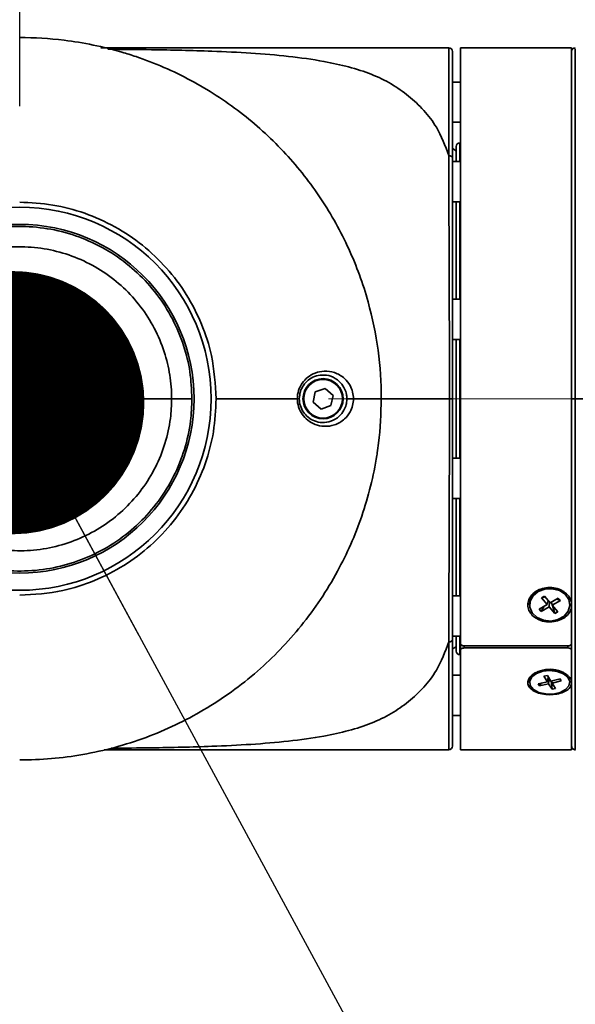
# Model space of a CAD drawing. Header units: millimetres. Extents: x 3 to 297, y 2 to 209.
# Tile 40 of 46: x 180.5 to 182.4, y 151.01 to 154.37. Entities that reach past the tile are written whole.
import ezdxf

# ---------------------------------------------------------------- set-up
doc = ezdxf.new("R2010")
doc.units = ezdxf.units.MM
doc.linetypes.add('CENTERX2', pattern=[20.32, 12.7, -2.54, 2.54, -2.54])
doc.layers.add('尺寸线', color=5, linetype='Continuous')
doc.styles.add('SLDTEXTSTYLE2', font='TXT', dxfattribs={"width": 0.7})
doc.dimstyles.new('SLDDIMSTYLE1', dxfattribs={"dimtxt": 3, "dimasz": 3, "dimexe": 0, "dimexo": 0.0625, "dimgap": 0.75, "dimtad": 2, "dimlfac": 40, "dimrnd": 1e-09, "dimzin": 12, "dimdsep": 46, "dimtxsty": 'SLDTEXTSTYLE2', "dimsah": 1, "dimcen": 0.09, "dimadec": 0, "dimazin": 3, "dimtfac": 1, "dimtmove": 0, "dimatfit": 0, "dimfxl": 0, "dimfrac": 2, "dimtolj": 1, "dimtzin": 12, "dimarcsym": 0})
doc.dimstyles.new('SLDDIMSTYLE2', dxfattribs={"dimtxt": 0.18, "dimasz": 0.9, "dimexe": 0, "dimexo": 0.0625, "dimgap": 0, "dimtad": 0, "dimtih": 1, "dimtoh": 1, "dimdec": 0, "dimrnd": 1e-09, "dimzin": 0, "dimdsep": 46, "dimtxsty": 'Standard', "dimblk1": 'DOT', "dimblk2": 'DOT', "dimsah": 1, "dimcen": 0.09, "dimadec": 0, "dimazin": 0, "dimtfac": 0.9, "dimtdec": 0, "dimtofl": 0, "dimtmove": 0, "dimatfit": 3, "dimldrblk": 'DOT', "dimfxl": 0, "dimfrac": 2, "dimtolj": 1, "dimtzin": 0, "dimarcsym": 0})
doc.dimstyles.new('SLDDIMSTYLE7', dxfattribs={"dimtxt": 3, "dimasz": 3, "dimexe": 0, "dimexo": 0.0625, "dimgap": 0.75, "dimtad": 0, "dimtih": 1, "dimtoh": 1, "dimlfac": 40, "dimrnd": 1e-09, "dimzin": 12, "dimdsep": 46, "dimtxsty": 'SLDTEXTSTYLE2', "dimsah": 1, "dimcen": 0, "dimadec": 0, "dimazin": 3, "dimtfac": 1, "dimtofl": 0, "dimtmove": 0, "dimatfit": 3, "dimfxl": 0, "dimfrac": 2, "dimtolj": 1, "dimtzin": 12, "dimarcsym": 0})

# ---------------------------------------------------------------- blocks, each defined once
blk = doc.blocks.new('_D_5')
at = {"layer": '尺寸线'}
for p, q in [((173.3283, 175.598), (181.8585, 181.6196)), ((181.8585, 181.6196), (192.1752, 181.6196)), ((141.4263, 153.0777), (173.3283, 175.598))]:
    blk.add_line(p, q, dxfattribs=at)
blk.add_solid([(173.3283, 175.598), (176.0387, 176.9604), (175.5197, 177.6957)], dxfattribs=at)
at = {"layer": '尺寸线', "insert": (183.446, 185.4868), "char_height": 3, "attachment_point": 1, "style": 'SLDTEXTSTYLE2'}
blk.add_mtext('R1562', dxfattribs=at)
blk = doc.blocks.new('_D_6')
at = {"layer": '尺寸线'}
for p, q in [((180.4996, 154.0776), (180.4996, 159.3779)), ((183.9496, 154.0776), (183.9496, 159.3779)), ((180.4996, 158.3779), (174.4996, 158.3779)), ((180.4996, 158.3779), (183.9496, 158.3779)), ((183.9496, 158.3779), (192.2629, 158.3779))]:
    blk.add_line(p, q, dxfattribs=at)
for points in [[(180.4996, 158.3779), (177.4996, 158.8279), (177.4996, 157.9279)], [(183.9496, 158.3779), (186.9496, 157.9279), (186.9496, 158.8279)]]:
    blk.add_solid(points, dxfattribs=at)
at = {"layer": '尺寸线', "insert": (187.0254, 162.2451), "char_height": 3, "attachment_point": 1, "rotation": 0, "style": 'SLDTEXTSTYLE2'}
blk.add_mtext('138', dxfattribs=at)
blk = doc.blocks.new('_Dot')
at = {"color": 0, "linetype": 'ByBlock', "lineweight": -2}
blk.add_line((-0.5, 0), (-1, 0), dxfattribs=at)
at = {"color": 0, "linetype": 'ByBlock', "const_width": 0.5}
blk.add_lwpolyline([(-0.25, 0, 1), (0.25, 0, 1)], format="xyb", close=True, dxfattribs=at)

msp = doc.modelspace()

# ---------------------------------------------------------------- linework, layer by layer
at = {"color": 7, "linetype": 'Continuous', "lineweight": 35}
for p, q in [((181.96708, 153.90906), (181.96708, 154.27766)), ((181.97958, 154.26516), (181.97958, 153.9004)), ((182.38708, 154.27764), (182.00708, 154.27764)), ((182.00708, 154.27764), (182.00708, 152.24158)), ((182.38708, 154.27764), (182.38708, 152.3723)), ((182.00708, 154.16062), (181.97958, 154.16062)), ((181.97958, 154.02312), (182.00708, 154.02312)), ((181.99208, 153.92571), (181.97958, 153.93293)), ((181.99208, 153.94014), (181.99208, 153.88886)), ((182.00708, 153.95264), (182.00458, 153.95264)), ((182.00708, 153.95264), (182.00458, 153.95264)), ((182.00458, 153.95264), (182.00458, 153.88886)), ((182.00708, 153.88886), (181.97958, 153.88886)), ((181.97958, 153.75136), (182.00708, 153.75136)), ((181.99208, 153.75136), (181.99208, 153.41815)), ((182.00458, 153.75136), (182.00458, 153.41815)), ((182.00708, 153.41815), (181.97958, 153.41815)), ((181.97958, 153.28065), (182.00708, 153.28065)), ((181.99208, 153.28065), (181.99208, 152.87463)), ((181.99208, 153.28065), (181.99208, 153.19022)), ((182.00458, 153.28065), (182.00458, 152.87463)), ((181.51001, 153.10121), (181.50315, 153.066)), ((181.54394, 153.11287), (181.51001, 153.10121)), ((181.571, 153.08932), (181.54394, 153.11287)), ((181.56414, 153.05411), (181.571, 153.08932)), ((181.08876, 153.07764), (181.01922, 153.07764)), ((181.50315, 153.066), (181.53021, 153.04245)), ((181.53021, 153.04245), (181.56414, 153.05411)), ((182.38708, 153.07764), (182.39922, 153.07764)), ((182.00708, 152.87463), (181.97958, 152.87463)), ((181.97958, 152.73713), (182.00708, 152.73713)), ((181.99208, 152.73713), (181.99208, 152.40393)), ((182.00458, 152.73713), (182.00458, 152.40393)), ((182.00708, 152.40393), (181.97958, 152.40393)), ((182.24333, 152.37598), (182.24333, 152.37305)), ((182.30337, 152.3743), (182.2757, 152.35868)), ((182.29431, 152.40248), (182.28406, 152.39669)), ((182.28406, 152.39669), (182.29653, 152.39991)), ((182.28406, 152.39669), (182.30337, 152.3743)), ((182.31362, 152.38009), (182.29431, 152.40248)), ((182.30337, 152.3743), (182.30725, 152.38748)), ((182.31122, 152.38288), (182.31053, 152.36601)), ((182.3413, 152.39572), (182.31362, 152.38009)), ((182.32078, 152.3718), (182.31788, 152.38249)), ((182.32078, 152.3718), (182.34846, 152.38742)), ((182.34846, 152.38742), (182.33634, 152.39292)), ((182.34846, 152.38742), (182.3413, 152.39572)), ((182.38083, 152.37305), (182.38083, 152.37598)), ((182.2757, 152.35868), (182.28285, 152.35039)), ((182.28285, 152.35039), (182.29259, 152.36821)), ((182.28285, 152.35039), (182.31053, 152.36601)), ((182.31053, 152.36601), (182.32984, 152.34362)), ((182.34009, 152.34941), (182.32078, 152.3718)), ((182.32984, 152.34362), (182.32193, 152.37046)), ((182.32984, 152.34362), (182.34009, 152.34941)), ((182.38708, 152.3723), (182.38708, 152.24158)), ((181.96708, 151.87766), (181.96708, 152.24626)), ((181.97958, 152.26643), (182.00708, 152.26643)), ((181.97958, 152.25492), (181.97958, 151.89016)), ((181.99208, 152.26643), (181.99208, 152.21514)), ((182.00458, 152.26643), (182.00458, 152.20264)), ((182.00708, 152.21683), (182.00708, 152.24158)), ((182.38708, 152.24158), (182.38708, 152.21683)), ((182.38708, 152.21246), (182.38708, 152.23983)), ((181.97958, 152.22236), (181.99208, 152.22958)), ((182.00708, 152.21683), (182.00708, 151.87764)), ((182.37458, 152.23266), (182.01958, 152.23266)), ((182.01958, 152.23266), (182.01958, 152.22559)), ((182.01958, 152.22559), (182.37458, 152.22559)), ((182.37458, 152.22559), (182.37458, 152.23266)), ((182.38708, 152.21683), (182.38708, 152.10682)), ((182.00458, 152.20264), (182.00708, 152.20264)), ((182.00458, 152.20264), (182.00708, 152.20264)), ((182.28805, 152.14974), (182.26906, 152.1434)), ((182.00708, 152.13217), (181.97958, 152.13217)), ((182.24333, 152.11188), (182.24333, 152.10786)), ((182.30404, 152.11001), (182.27241, 152.10308)), ((182.27678, 152.0962), (182.28275, 152.10535)), ((182.30395, 152.13117), (182.29224, 152.1286)), ((182.29224, 152.1286), (182.30404, 152.11001)), ((182.31575, 152.11258), (182.30395, 152.13117)), ((182.30404, 152.11001), (182.30723, 152.12601)), ((182.30986, 152.12186), (182.3084, 152.10313)), ((182.34737, 152.11952), (182.31575, 152.11258)), ((182.3202, 152.08454), (182.31671, 152.11279)), ((182.32012, 152.1057), (182.31876, 152.11324)), ((182.32012, 152.1057), (182.35174, 152.11263)), ((182.33191, 152.08711), (182.32012, 152.1057)), ((182.35174, 152.11263), (182.34503, 152.119)), ((182.35174, 152.11263), (182.34737, 152.11952)), ((182.38083, 152.10786), (182.38083, 152.11188)), ((182.38708, 152.10682), (182.38708, 151.87764)), ((182.27241, 152.10308), (182.27678, 152.0962)), ((182.27678, 152.0962), (182.3084, 152.10313)), ((182.3084, 152.10313), (182.3202, 152.08454)), ((182.3202, 152.08454), (182.33191, 152.08711)), ((181.97958, 151.99467), (182.00708, 151.99467)), ((182.00708, 151.87764), (182.38708, 151.87764))]:
    msp.add_line(p, q, dxfattribs=at)
at = {"color": 7, "linetype": 'Continuous', "lineweight": 35, "flags": 128}
for points in [[(181.96708, 154.27766), (181.85197, 154.27766), (181.55522, 154.27766), (181.28311, 154.27766), (181.03446, 154.27766), (180.80805, 154.27765), (180.77674, 154.27765)], [(181.97958, 153.07766), (181.97939, 153.07766), (181.97882, 153.07766), (181.9779, 153.07766), (181.97665, 153.07766), (181.9751, 153.07766), (181.97331, 153.07766), (181.97134, 153.07766), (181.96923, 153.07766)], [(182.27273, 152.41866), (182.25502, 152.40408), (182.24502, 152.38531), (182.24407, 152.36489), (182.25231, 152.34556), (182.26862, 152.32995), (182.2908, 152.32016), (182.31585, 152.31752), (182.34039, 152.32237), (182.36111, 152.33407), (182.37521, 152.35103), (182.38078, 152.37097), (182.37707, 152.39118), (182.36458, 152.40895), (182.34501, 152.42188), (182.32098, 152.4282), (182.29575, 152.42708), (182.27273, 152.41866)], [(182.28805, 152.14572), (182.2664, 152.13806), (182.25092, 152.12632), (182.2437, 152.11209), (182.24572, 152.09728), (182.2567, 152.08391), (182.27515, 152.07377), (182.2986, 152.06823), (182.32386, 152.06804), (182.34753, 152.07323), (182.36642, 152.0831), (182.37796, 152.09631), (182.38061, 152.11108), (182.374, 152.12541), (182.35903, 152.13738), (182.33771, 152.14535), (182.31294, 152.14826), (182.28805, 152.14572)], [(180.78888, 151.87767), (180.80569, 151.87767), (181.03238, 151.87767), (181.28141, 151.87766), (181.55397, 151.87766), (181.85129, 151.87766), (181.96708, 151.87766)]]:
    msp.add_lwpolyline(points, dxfattribs=at)
at = {"color": 7, "linetype": 'Continuous', "lineweight": 35}
for centre, radius in [((180.49958, 153.07764), 0.6549), ((180.49958, 153.07764), 0.59618), ((181.53708, 153.07766), 0.06875), ((181.53708, 153.07766), 0.06625)]:
    msp.add_circle(centre, radius, dxfattribs=at)
for centre, radius, start, end in [((181.96708, 154.26516), 0.0125, 0, 90.00001), ((182.39958, 154.26514), 0.0125, 92.88462, 180.00004), ((182.00458, 153.94014), 0.0125, 90, 180), ((182.29621, 152.37417), 0.05291, 116.33913, 178.04193), ((182.00458, 152.21514), 0.0125, 180, 270), ((182.27751, 152.10939), 0.03428, 111.7058, 175.83753), ((182.3123, 152.05012), 0.10253, 62.70847, 103.68629), ((181.96708, 151.89016), 0.0125, 269.99999, 0), ((182.39958, 151.89015), 0.0125, 179.9999, 272.92012)]:
    msp.add_arc(centre, radius, start, end, dxfattribs=at)
for points, knots in [([(181.73617, 153.07764), (181.73617, 153.07764), (181.73617, 153.13306), (181.72861, 153.24523), (181.69292, 153.41827), (181.62882, 153.59385), (181.53391, 153.76451), (181.41216, 153.91946), (181.26612, 154.05434), (181.12621, 154.14677), (181.00502, 154.20695), (180.93758, 154.23373), (180.88544, 154.25167), (180.80088, 154.27835), (180.6681, 154.30565), (180.55017, 154.31259), (180.49958, 154.31245), (180.49958, 154.31245)], [0, 0, 0, 0, 0.0000007, 0.0830324, 0.1678171, 0.2645545, 0.3639459, 0.4635874, 0.5658368, 0.6709105, 0.7248578, 0.7788063, 0.785484, 0.8121992, 0.9193643, 0.9999993, 1, 1, 1, 1]), ([(180.80139, 154.27258), (180.85115, 154.27218), (180.97073, 154.27122), (181.13457, 154.26744), (181.29093, 154.2601), (181.41974, 154.24939), (181.53116, 154.23373), (181.62579, 154.21323), (181.70341, 154.18827), (181.77169, 154.15543), (181.83036, 154.11414), (181.88269, 154.065), (181.93296, 153.99988), (181.95447, 153.94263), (181.96708, 153.90907)], [0, 0, 0, 0, 0.09603368, 0.23078262, 0.32063271, 0.41046367, 0.50029161, 0.56767169, 0.63503813, 0.70240004, 0.76977806, 0.83716145, 0.90451973, 1, 1, 1, 1]), ([(182.39958, 154.27384), (182.39958, 154.2738), (182.39958, 154.2737), (182.39957, 154.23502), (182.39955, 154.16297), (182.39953, 154.05941), (182.39949, 153.92778), (182.39944, 153.77239), (182.39936, 153.59693), (182.3993, 153.4545), (182.39925, 153.30832), (182.39922, 153.19837), (182.39922, 153.10452), (182.39922, 153.07764)], [0, 0, 0, 0, 0.0720989, 0.1794839, 0.286875, 0.3942661, 0.5016481, 0.6090301, 0.7164419, 0.8238533, 0.8504486, 0.9571815, 1, 1, 1, 1]), ([(181.99208, 153.9397), (181.99208, 153.93871), (181.99208, 153.93663), (181.99208, 153.91834), (181.99208, 153.89783), (181.99208, 153.88886)], [0, 0, 0, 0, 0.336976, 0.7099742, 1, 1, 1, 1]), ([(181.96923, 153.07766), (181.96923, 153.07766), (181.96923, 153.10674), (181.96918, 153.18207), (181.96892, 153.30293), (181.96848, 153.43762), (181.96804, 153.55687), (181.96764, 153.67562), (181.96731, 153.79219), (181.96714, 153.87166), (181.96708, 153.90907), (181.96708, 153.90907)], [0, 0, 0, 0, 0.0000016, 0.0948113, 0.245588, 0.3969132, 0.547743, 0.6616875, 0.8308423, 0.9999984, 1, 1, 1, 1]), ([(181.97958, 153.9004), (181.97958, 153.84942), (181.97958, 153.77218), (181.97958, 153.6549), (181.97958, 153.56269), (181.97958, 153.46756), (181.97958, 153.36949), (181.97958, 153.26805), (181.97958, 153.1701), (181.97958, 153.10643), (181.97958, 153.07766)], [0, 0, 0, 0, 0.2227844, 0.3375158, 0.452246, 0.5637553, 0.6752607, 0.7902515, 0.9052363, 1, 1, 1, 1]), ([(180.49958, 153.74963), (180.53735, 153.74774), (180.61291, 153.74398), (180.72309, 153.71459), (180.82679, 153.66814), (180.9214, 153.6049), (181.00376, 153.52649), (181.07221, 153.43557), (181.12368, 153.33429), (181.16296, 153.21465), (181.16845, 153.12724), (181.17156, 153.07764)], [0, 0, 0, 0, 0.10740009, 0.21480018, 0.32220026, 0.42960035, 0.53700044, 0.64440053, 0.75180062, 0.8592007, 1, 1, 1, 1]), ([(181.99208, 153.75136), (181.99208, 153.73599), (181.99208, 153.70183), (181.99208, 153.64114), (181.99208, 153.57177), (181.99208, 153.49801), (181.99208, 153.4448), (181.99208, 153.41815)], [0, 0, 0, 0, 0.17173074, 0.38193486, 0.58772831, 0.79355287, 1, 1, 1, 1]), ([(179.91039, 153.07764), (179.91135, 153.10304), (179.91356, 153.16154), (179.93396, 153.25142), (179.97079, 153.34401), (180.02322, 153.4289), (180.08881, 153.50401), (180.16633, 153.56678), (180.2531, 153.61594), (180.34702, 153.64951), (180.44517, 153.66718), (180.54491, 153.66778), (180.64338, 153.65196), (180.73769, 153.6195), (180.82538, 153.57198), (180.90363, 153.51014), (180.97063, 153.43627), (181.02406, 153.35202), (181.06168, 153.26231), (181.0845, 153.16994), (181.08734, 153.10841), (181.08876, 153.07764)], [0, 0, 0, 0, 0.041179, 0.0948708, 0.1485627, 0.2022545, 0.2559463, 0.3096381, 0.3633299, 0.4170217, 0.4707136, 0.5244054, 0.5780972, 0.631789, 0.6854808, 0.7391726, 0.7928645, 0.8465563, 0.9002481, 0.950124, 1, 1, 1, 1]), ([(181.01922, 153.07764), (181.01922, 153.07764), (181.01922, 153.10475), (181.01488, 153.15906), (180.9955, 153.2405), (180.9621, 153.31963), (180.91504, 153.39394), (180.85593, 153.45909), (180.78692, 153.51363), (180.70958, 153.55554), (180.62641, 153.58417), (180.53956, 153.59812), (180.4516, 153.5976), (180.36502, 153.58201), (180.28219, 153.5524), (180.20566, 153.50904), (180.1373, 153.45369), (180.07943, 153.38744), (180.03325, 153.31257), (180.00057, 153.2309), (179.98325, 153.15165), (179.97994, 153.10003), (179.97994, 153.07764), (179.97994, 153.07764)], [0, 0, 0, 0, 0.0000009, 0.0498764, 0.0997519, 0.1534437, 0.2071355, 0.2608274, 0.3145192, 0.368211, 0.4219028, 0.4755946, 0.5292864, 0.5829783, 0.6366701, 0.6903619, 0.7440537, 0.7977455, 0.8514373, 0.9051292, 0.958821, 0.9999991, 1, 1, 1, 1]), ([(181.99208, 153.19022), (181.99208, 153.15531), (181.99208, 153.08442), (181.99208, 152.97809), (181.99208, 152.90867), (181.99208, 152.87463)], [0, 0, 0, 0, 0.33084451, 0.67194914, 1, 1, 1, 1]), ([(181.44889, 153.07764), (181.44889, 153.07764), (181.4489, 153.08717), (181.45192, 153.10642), (181.46474, 153.13208), (181.48461, 153.15298), (181.51086, 153.16766), (181.54274, 153.17394), (181.57809, 153.1687), (181.60844, 153.15116), (181.62854, 153.12649), (181.63866, 153.10198), (181.64085, 153.08543), (181.64085, 153.07764), (181.64085, 153.07764)], [0, 0, 0, 0, 0.0000044, 0.0836384, 0.1674092, 0.2547641, 0.3522128, 0.4647246, 0.5966681, 0.7477487, 0.8556935, 0.9316548, 0.9999956, 1, 1, 1, 1]), ([(181.61833, 153.07769), (181.618, 153.08334), (181.61762, 153.0901), (181.61452, 153.10338), (181.60787, 153.11988), (181.59091, 153.14095), (181.56543, 153.15598), (181.53559, 153.16056), (181.5086, 153.15524), (181.48626, 153.14266), (181.46946, 153.12469), (181.45807, 153.10253), (181.45657, 153.08596), (181.45583, 153.0777)], [0, 0, 0, 0, 0.0558556, 0.0668001, 0.1420952, 0.2510127, 0.4049174, 0.5391119, 0.6526473, 0.7499796, 0.8363339, 0.918437, 1, 1, 1, 1]), ([(181.08876, 153.07764), (181.0878, 153.05225), (181.08559, 152.99375), (181.06519, 152.90387), (181.02836, 152.81127), (180.97594, 152.72639), (180.91034, 152.65127), (180.83283, 152.58851), (180.74605, 152.53934), (180.65214, 152.50577), (180.55398, 152.4881), (180.45424, 152.48751), (180.35577, 152.50333), (180.26146, 152.53578), (180.17378, 152.5833), (180.09552, 152.64515), (180.02853, 152.71901), (179.97509, 152.80327), (179.93747, 152.89298), (179.91465, 152.98535), (179.91181, 153.04688), (179.91039, 153.07764)], [0, 0, 0, 0, 0.041179, 0.0948708, 0.1485627, 0.2022545, 0.2559463, 0.3096381, 0.3633299, 0.4170217, 0.4707136, 0.5244054, 0.5780972, 0.631789, 0.6854808, 0.7391726, 0.7928645, 0.8465563, 0.9002481, 0.950124, 1, 1, 1, 1]), ([(179.97994, 153.07764), (179.97994, 153.07764), (179.97994, 153.05054), (179.98428, 152.99623), (180.00365, 152.91478), (180.03705, 152.83566), (180.08412, 152.76135), (180.14322, 152.6962), (180.21223, 152.64166), (180.28957, 152.59975), (180.37274, 152.57112), (180.45959, 152.55717), (180.54756, 152.55769), (180.63413, 152.57328), (180.71696, 152.60288), (180.79349, 152.64625), (180.86185, 152.7016), (180.91972, 152.76785), (180.9659, 152.84272), (180.99858, 152.92438), (181.0159, 153.00364), (181.01922, 153.05526), (181.01922, 153.07764), (181.01922, 153.07764)], [0, 0, 0, 0, 0.0000009, 0.0498764, 0.0997519, 0.1534437, 0.2071355, 0.2608274, 0.3145192, 0.368211, 0.4219028, 0.4755946, 0.5292864, 0.5829783, 0.6366701, 0.6903619, 0.7440537, 0.7977455, 0.8514373, 0.9051292, 0.958821, 0.9999991, 1, 1, 1, 1]), ([(181.17156, 153.07764), (181.16968, 153.03987), (181.16591, 152.96431), (181.13652, 152.85413), (181.09007, 152.75043), (181.02684, 152.65582), (180.94842, 152.57346), (180.85751, 152.50501), (180.75622, 152.45354), (180.63659, 152.41426), (180.54917, 152.40877), (180.49958, 152.40566)], [0, 0, 0, 0, 0.1074001, 0.2148002, 0.3222003, 0.4296004, 0.5370004, 0.6444005, 0.7518006, 0.8592007, 1, 1, 1, 1]), ([(180.49958, 151.84284), (180.49958, 151.84284), (180.53571, 151.84274), (180.60802, 151.84574), (180.71679, 151.85988), (180.82508, 151.884), (180.93095, 151.91788), (181.0326, 151.96084), (181.13045, 152.01279), (181.2246, 152.07433), (181.31212, 152.14375), (181.39164, 152.21944), (181.46382, 152.30115), (181.52947, 152.39043), (181.58599, 152.48391), (181.63282, 152.57938), (181.67091, 152.67667), (181.70095, 152.77829), (181.71584, 152.85123), (181.7235, 152.90065), (181.73252, 152.96485), (181.73453, 153.02695), (181.73617, 153.07764)], [0, 0, 0, 0, 0.0000007, 0.0575577, 0.1151144, 0.1743503, 0.2335851, 0.2909836, 0.3483805, 0.4075721, 0.4667612, 0.5220505, 0.5773376, 0.6344426, 0.691545, 0.7435248, 0.795503, 0.8491666, 0.902829, 0.9070962, 0.9241668, 1, 1, 1, 1]), ([(181.01922, 153.07764), (180.92074, 153.07764), (180.74816, 153.07764), (180.57425, 153.07764), (180.49958, 153.07764)], [0, 0, 0, 0, 0.57063643, 1, 1, 1, 1]), ([(181.17156, 153.07764), (181.22303, 153.07764), (181.31872, 153.07764), (181.40775, 153.07764), (181.44889, 153.07764)], [0, 0, 0, 0, 0.5379237, 1, 1, 1, 1]), ([(181.64085, 153.07764), (181.64085, 153.07764), (181.64085, 153.06988), (181.63866, 153.05337), (181.62856, 153.02888), (181.60848, 153.00419), (181.57814, 152.98664), (181.54279, 152.98139), (181.5109, 152.98765), (181.48465, 153.00232), (181.46476, 153.02321), (181.45193, 153.04887), (181.4489, 153.06811), (181.44889, 153.07764), (181.44889, 153.07764)], [0, 0, 0, 0, 0.00000439, 0.06814765, 0.14409797, 0.25198823, 0.40312032, 0.53511842, 0.64767668, 0.74516219, 0.83254525, 0.91633886, 0.99999561, 1, 1, 1, 1]), ([(181.45583, 153.0777), (181.45583, 153.07766), (181.45583, 153.06941), (181.45843, 153.05274), (181.46938, 153.03061), (181.48631, 153.01264), (181.50862, 153.00007), (181.53564, 152.99477), (181.56547, 152.99936), (181.59095, 153.01439), (181.60789, 153.03551), (181.61606, 153.0557), (181.61823, 153.06984), (181.61831, 153.07658), (181.61833, 153.07769)], [0, 0, 0, 0, 0.0003507, 0.0818836, 0.1639571, 0.2502846, 0.3475925, 0.4611031, 0.5952678, 0.7491252, 0.8579152, 0.9331489, 0.9889788, 1, 1, 1, 1]), ([(181.64085, 153.07764), (181.65952, 153.07764), (181.69161, 153.07764), (181.71265, 153.07764), (181.72235, 153.07764), (181.72744, 153.07764), (181.73043, 153.07764), (181.73224, 153.07764), (181.73341, 153.07764), (181.73419, 153.07764), (181.73485, 153.07764), (181.7354, 153.07764), (181.73586, 153.07764), (181.73606, 153.07764), (181.73617, 153.07764)], [0, 0, 0, 0, 0.10052163, 0.17272476, 0.2574231, 0.32365544, 0.39943484, 0.48726659, 0.53947763, 0.6011914, 0.67525438, 0.76451282, 0.87181274, 1, 1, 1, 1]), ([(181.73617, 153.07766), (181.73841, 153.07766), (181.75002, 153.07766), (181.78621, 153.07766), (181.84061, 153.07766), (181.90117, 153.07766), (181.94618, 153.07766), (181.96923, 153.07766)], [0, 0, 0, 0, 0.0656731, 0.3411159, 0.5547169, 0.7720342, 1, 1, 1, 1]), ([(181.96708, 152.24626), (181.96708, 152.24626), (181.96714, 152.27914), (181.96731, 152.36355), (181.96775, 152.51244), (181.96826, 152.65684), (181.96873, 152.794), (181.96912, 152.92178), (181.96919, 153.0257), (181.96923, 153.07766)], [0, 0, 0, 0, 0.0000016, 0.148761, 0.3623314, 0.5758832, 0.6612295, 0.8306255, 1, 1, 1, 1]), ([(181.97958, 153.07766), (181.97958, 153.01422), (181.97958, 152.88551), (181.97958, 152.69811), (181.97958, 152.51931), (181.97958, 152.37095), (181.97958, 152.28851), (181.97958, 152.25492)], [0, 0, 0, 0, 0.2089393, 0.4238873, 0.6347767, 0.8511865, 1, 1, 1, 1]), ([(182.70697, 153.07764), (182.69826, 153.07764), (182.67813, 153.07764), (182.63414, 153.07764), (182.5794, 153.07764), (182.52108, 153.07764), (182.46319, 153.07764), (182.4213, 153.07764), (182.39922, 153.07764)], [0, 0, 0, 0, 0.1550207, 0.3587064, 0.5625196, 0.6962225, 0.8397982, 1, 1, 1, 1]), ([(182.39922, 153.07764), (182.39922, 153.07764), (182.39922, 153.01029), (182.39924, 152.87535), (182.39931, 152.67874), (182.39939, 152.49362), (182.39946, 152.32471), (182.39951, 152.17751), (182.39953, 152.05548), (182.39956, 151.96242), (182.39957, 151.90283), (182.39959, 151.8761), (182.39958, 151.88038), (182.39958, 151.8814)], [0, 0, 0, 0, 0.0000008, 0.1073265, 0.2146525, 0.3219884, 0.4293244, 0.5367356, 0.6441466, 0.7515657, 0.8589848, 0.9663779, 1, 1, 1, 1]), ([(181.99208, 152.73713), (181.99208, 152.72601), (181.99208, 152.68738), (181.99208, 152.6252), (181.99208, 152.55155), (181.99208, 152.48413), (181.99208, 152.4347), (181.99208, 152.41036), (181.99208, 152.40393)], [0, 0, 0, 0, 0.0849533, 0.2948457, 0.5047699, 0.7146623, 0.9245864, 1, 1, 1, 1]), ([(182.38708, 152.3723), (182.38704, 152.37106), (182.38685, 152.36344), (182.38263, 152.34962), (182.36956, 152.33341), (182.35017, 152.32131), (182.32623, 152.31461), (182.30025, 152.31427), (182.27721, 152.32016), (182.25868, 152.3305), (182.24479, 152.34436), (182.23672, 152.36233), (182.23676, 152.38219), (182.24487, 152.401), (182.26011, 152.41693), (182.28115, 152.42829), (182.30605, 152.4335), (182.33204, 152.43155), (182.35594, 152.42243), (182.37445, 152.40738), (182.38532, 152.38969), (182.38654, 152.37762), (182.38708, 152.3723)], [0, 0, 0, 0, 0.0099541, 0.06124, 0.1127092, 0.1653411, 0.2195171, 0.2749449, 0.3308878, 0.3738963, 0.4212175, 0.4743925, 0.5262192, 0.5774357, 0.6291889, 0.6823013, 0.7369315, 0.7926142, 0.8485341, 0.90378, 0.9576036, 1, 1, 1, 1]), ([(181.96708, 152.24626), (181.95447, 152.21269), (181.93296, 152.15545), (181.8827, 152.09032), (181.83036, 152.04119), (181.77169, 151.9999), (181.70341, 151.96706), (181.6258, 151.94209), (181.53117, 151.9216), (181.41975, 151.90593), (181.29093, 151.89523), (181.13457, 151.88789), (180.9743, 151.88417), (180.85832, 151.88323), (180.81215, 151.88285)], [0, 0, 0, 0, 0.0961457, 0.1639747, 0.2318249, 0.2996709, 0.3675099, 0.4353453, 0.5031932, 0.5936552, 0.6841105, 0.7745831, 0.9102771, 1, 1, 1, 1]), ([(181.99208, 152.26643), (181.99208, 152.25795), (181.99208, 152.23788), (181.99208, 152.22008), (181.99208, 152.21681), (181.99208, 152.21517)], [0, 0, 0, 0, 0.2677424, 0.6338918, 1, 1, 1, 1]), ([(182.00708, 152.24158), (182.00721, 152.24057), (182.00749, 152.23856), (182.00965, 152.23589), (182.01282, 152.23387), (182.01633, 152.23281), (182.01865, 152.2327), (182.01958, 152.23266)], [0, 0, 0, 0, 0.2147006, 0.4294019, 0.6440888, 0.8587714, 1, 1, 1, 1]), ([(182.37458, 152.23266), (182.37598, 152.23276), (182.37879, 152.23295), (182.38254, 152.23448), (182.38536, 152.23674), (182.38686, 152.23925), (182.38702, 152.24092), (182.38708, 152.24158)], [0, 0, 0, 0, 0.2146853, 0.4293707, 0.6440547, 0.8587372, 1, 1, 1, 1]), ([(182.01958, 152.22559), (182.01817, 152.22549), (182.01536, 152.2253), (182.01161, 152.22378), (182.00879, 152.22155), (182.00729, 152.21909), (182.00714, 152.21747), (182.00708, 152.21683)], [0, 0, 0, 0, 0.2146853, 0.4293707, 0.6440547, 0.8587372, 1, 1, 1, 1]), ([(182.38708, 152.21683), (182.38694, 152.21781), (182.38666, 152.21977), (182.38451, 152.2224), (182.38133, 152.22438), (182.37782, 152.22544), (182.3755, 152.22555), (182.37458, 152.22559)], [0, 0, 0, 0, 0.2147006, 0.4294019, 0.6440888, 0.8587714, 1, 1, 1, 1]), ([(182.38708, 152.10682), (182.38686, 152.1044), (182.38622, 152.09736), (182.37908, 152.0864), (182.36385, 152.07577), (182.34273, 152.06844), (182.31782, 152.06517), (182.29182, 152.06646), (182.26799, 152.07237), (182.24943, 152.08235), (182.2384, 152.09527), (182.23585, 152.1096), (182.24107, 152.12246), (182.25165, 152.13365), (182.26705, 152.14312), (182.28898, 152.15007), (182.31458, 152.15229), (182.34024, 152.14901), (182.36274, 152.14055), (182.37902, 152.12823), (182.38628, 152.11625), (182.38688, 152.10911), (182.38708, 152.10682)], [0, 0, 0, 0, 0.0268285, 0.0780428, 0.1298058, 0.1829337, 0.2375772, 0.2932653, 0.3491805, 0.4044119, 0.4582149, 0.5104287, 0.5617081, 0.5987462, 0.6463091, 0.700005, 0.7550509, 0.8109076, 0.866704, 0.9215462, 0.9748258, 1, 1, 1, 1])]:
    msp.add_open_spline(points, degree=3, knots=knots, dxfattribs=at)
for points in [[(181.96708, 153.90906), (181.96871, 153.90893), (181.97199, 153.90867), (181.97612, 153.90667), (181.97901, 153.90381), (181.97939, 153.90154), (181.97958, 153.9004)], [(181.44889, 153.07764), (181.44989, 153.07765), (181.45188, 153.07765), (181.45407, 153.07767), (181.45555, 153.07768), (181.45573, 153.07769), (181.45583, 153.0777)], [(181.61833, 153.07769), (181.61844, 153.07768), (181.61868, 153.07766), (181.62054, 153.07764), (181.62331, 153.07762), (181.62683, 153.07761), (181.63073, 153.07761), (181.63463, 153.07761), (181.63823, 153.07762), (181.63998, 153.07764), (181.64085, 153.07764)], [(181.97958, 152.25492), (181.97939, 152.25379), (181.97901, 152.25152), (181.97612, 152.24866), (181.97199, 152.24665), (181.96871, 152.24639), (181.96708, 152.24626)]]:
    msp.add_open_spline(points, degree=3, dxfattribs=at)
at = {"layer": '尺寸线', "linetype": 'CENTERX2', "lineweight": 18, "ltscale": 0.375}
msp.add_line((137.74046, 153.07765), (186.88109, 153.07765), dxfattribs=at)

# ---------------------------------------------------------------- dimensions: what is measured, and where the dimension line sits
at = {"layer": '尺寸线'}
dim = msp.add_radius_dim(center=(141.42633, 153.07765), mpoint=(173.32834, 175.59796), dimstyle='SLDDIMSTYLE7', dxfattribs=at)
dim.commit()
dim.dimension.update_dxf_attribs({"geometry": '_D_5', "text_midpoint": (187.81061, 183.36543), "dimtype": 164})
dim = msp.add_linear_dim(base=(183.94958, 158.3779), p1=(180.49958, 153.07764), p2=(183.94958, 153.07764), angle=0, dimstyle='SLDDIMSTYLE1', dxfattribs=at)
dim.commit()
dim.dimension.update_dxf_attribs({"geometry": '_D_6', "text_midpoint": (189.64411, 158.3779), "dimtype": 160})

# ---------------------------------------------------------------- leaders
msp.add_leader([(180.47632, 153.06434), (185.26429, 144.22462)], dimstyle='SLDDIMSTYLE2', dxfattribs=at)

doc.saveas('drawing.dxf')
